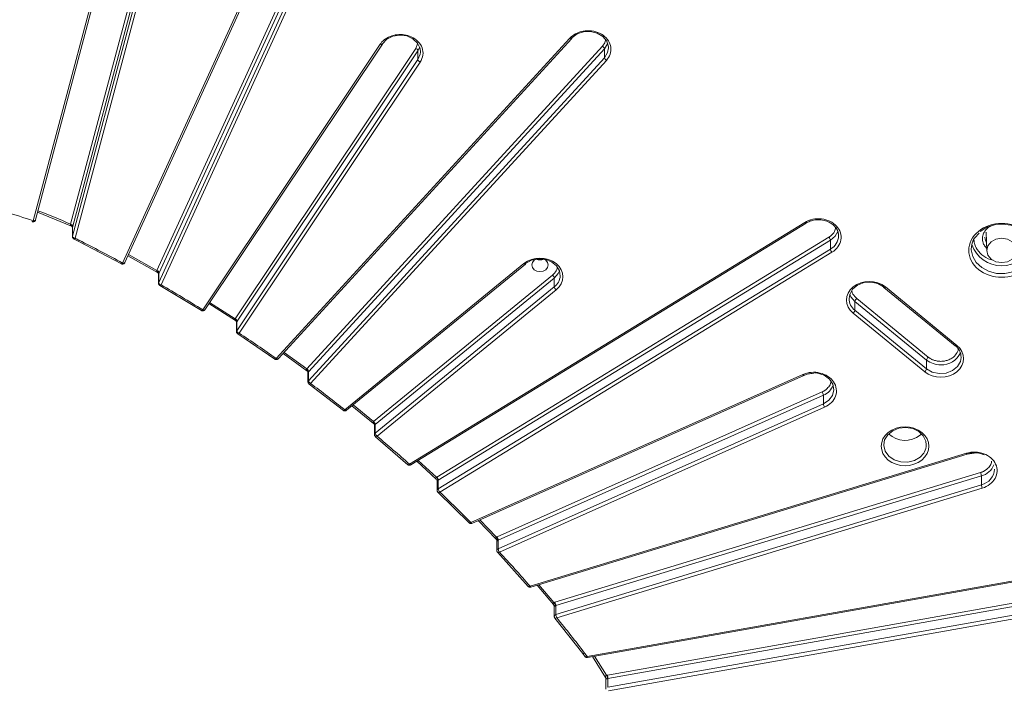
# Model space of a CAD drawing. Header units: millimetres. Extents: x 0 to 420, y 0 to 297.
# Tile 40 of 64: x 338 to 386, y 143 to 176. Entities that reach past the tile are written whole.
import ezdxf

# ---------------------------------------------------------------- set-up
doc = ezdxf.new("R2010")
doc.units = ezdxf.units.MM

msp = doc.modelspace()

# ---------------------------------------------------------------- linework, layer by layer
at = {"color": 7, "linetype": 'Continuous', "lineweight": 15}
for p, q in [((338.47636404, 166.05916067), (342.95318385, 182.86327206)), ((340.20192714, 165.84415536), (344.78669293, 183.05343655)), ((342.83240151, 182.82328366), (338.3555738, 166.01918302)), ((344.90883713, 182.52661143), (340.306504, 165.25140689)), ((340.42864821, 165.15755058), (345.03098133, 182.43275513)), ((350.60975157, 181.09519859), (342.76984505, 163.93184156)), ((342.88354145, 163.95206844), (350.72344269, 181.11542977)), ((344.46910852, 163.55610998), (352.4836426, 181.10178979)), ((352.60076606, 180.99395685), (344.58622671, 163.44828134)), ((352.60076606, 180.56098804), (344.56300116, 162.96447138)), ((344.68011935, 162.85664274), (352.71787898, 180.4531637)), ((355.50187589, 174.73519793), (346.73272883, 161.62196225)), ((346.83663398, 161.62463648), (355.60578104, 174.73787216)), ((364.87281145, 175.03370606), (350.36897452, 159.21333879)), ((350.46111017, 159.20103056), (364.96494973, 175.02139138)), ((351.87146226, 158.70441186), (366.4738912, 174.63232483)), ((348.32885105, 161.17848764), (357.25723417, 174.52983379)), ((357.36694506, 174.40875552), (348.43856194, 161.05740937)), ((366.57396363, 174.49899711), (351.97152678, 158.57108629)), ((357.36694506, 173.9757867), (357.36694506, 174.40875552)), ((366.57396363, 174.0660283), (366.57396363, 174.49899711)), ((357.36694506, 173.9757867), (348.41684314, 160.59195961)), ((348.52655138, 160.47088779), (357.47665067, 173.85471274)), ((366.57396363, 174.0660283), (351.95700456, 158.122276)), ((352.05706908, 157.98895043), (366.67402551, 173.93270057)), ((338.57805648, 166.44088324), (340.25362815, 165.74427739)), ((376.46670879, 165.93657502), (356.94074032, 154.00123355)), ((357.00593886, 153.96674199), (376.53190996, 165.90208562)), ((340.30365119, 165.68225387), (340.30365119, 165.22971062)), ((340.306504, 165.25140689), (340.306504, 165.69170052)), ((384.87545814, 165.18231124), (385.07879035, 165.40167131)), ((385.41508532, 165.42181445), (385.43087985, 165.38701266)), ((385.42889895, 165.45255287), (385.45646825, 164.54096316)), ((340.37750827, 165.1163904), (340.57850396, 165.016061)), ((340.57850396, 165.016061), (342.71445883, 163.8927677)), ((358.29040885, 153.36354001), (377.66526506, 165.20651694)), ((377.74017581, 165.05264369), (358.36531433, 153.20967106)), ((377.74017581, 165.05264369), (377.74017581, 164.61967488)), ((377.74017581, 164.61967488), (358.36531433, 152.77670225)), ((358.44022772, 152.62283115), (377.81508657, 164.46581023)), ((343.03710086, 164.28823767), (344.50262317, 163.4633084)), ((362.59663929, 163.90633172), (353.75203357, 156.68435018)), ((353.83109579, 156.65968562), (362.67570151, 163.88166716)), ((344.55512234, 163.38864073), (344.55512234, 162.92880277)), ((344.56300116, 162.96447138), (344.56300116, 163.40228756)), ((355.16853119, 156.10873633), (364.01085572, 163.32885517)), ((364.09924293, 163.18452337), (355.2569184, 155.96440453)), ((364.09924293, 162.75155456), (364.09924293, 163.18452337)), ((344.58330014, 162.84974591), (344.61725733, 162.82137905)), ((344.62206997, 162.81899058), (346.67177658, 161.58595765)), ((364.09924293, 162.75155456), (355.2546372, 155.52957303)), ((355.34302441, 155.38524123), (364.18763014, 162.60722276)), ((380.3720305, 162.72690603), (383.9075663, 159.83999676)), ((383.98662325, 159.86465702), (380.45108745, 162.75156629)), ((378.94848381, 162.02975794), (378.94848381, 161.59678913)), ((378.94848381, 162.02975794), (382.48401962, 159.14284867)), ((379.03687629, 162.17409404), (382.57241209, 159.28718477)), ((347.03905739, 161.92733644), (348.35020634, 161.08591395)), ((382.48401962, 158.70987986), (378.94848381, 161.59678913)), ((348.40155173, 161.01002781), (348.40155173, 160.54304567)), ((348.41684314, 160.59195961), (348.41684314, 161.02724242)), ((378.8600966, 161.45245733), (382.39563241, 158.56554806)), ((348.42972954, 160.46398881), (348.45833144, 160.44009776)), ((348.46303608, 160.43642964), (350.30278817, 159.18059272)), ((350.70436861, 159.46636823), (351.88206219, 158.61209403)), ((382.48401962, 158.70987986), (382.48401962, 159.14284867)), ((351.95700456, 158.55591579), (351.97152678, 158.57108629)), ((351.95700456, 158.122276), (351.95700456, 158.55591579)), ((351.93207206, 158.53472924), (351.93207206, 158.06111046)), ((376.37119876, 158.4265431), (359.98031572, 151.11842176)), ((360.03121594, 151.07641532), (376.42210688, 158.38453451)), ((351.96024986, 157.9820536), (351.98351492, 157.962619)), ((351.98840132, 157.95788632), (353.68084227, 156.65509709)), ((361.27020684, 150.41014169), (377.32969712, 157.5705103)), ((377.38960623, 157.40876685), (361.33010805, 150.24840039)), ((377.38960623, 157.40876685), (377.38960623, 156.97579804)), ((354.10649383, 156.88455737), (355.16935042, 156.01660121)), ((377.38960623, 156.97579804), (361.33010805, 149.81543158)), ((361.39001716, 149.65368813), (377.44951007, 156.81405889)), ((355.2180274, 155.93587171), (355.2180274, 155.45740126)), ((355.2569184, 155.96440453), (355.2546372, 155.96255044)), ((355.2546372, 155.52957303), (355.2546372, 155.96255044)), ((355.2462052, 155.3783444), (355.26406229, 155.36342432)), ((355.26942548, 155.35781204), (356.8646916, 153.97576594)), ((382.16582408, 155.43306841), (382.2377266, 155.49811205)), ((384.45217998, 154.5408118), (362.90210384, 147.97764873)), ((362.93851872, 147.93023733), (384.48860012, 154.4933961)), ((384.48910062, 154.49358087), (384.48860012, 154.4933961)), ((384.60796263, 154.51893835), (384.84532841, 154.54589375)), ((357.30399347, 154.1489282), (358.26984645, 153.26095778)), ((358.2766321, 153.35448467), (358.29040885, 153.36354001)), ((358.36531433, 152.77670225), (358.36531433, 153.20967106)), ((364.13151161, 147.18638425), (385.15110643, 153.58798788)), ((385.19478901, 153.42019606), (364.17519418, 147.01859243)), ((385.19478901, 152.98722725), (385.19478901, 153.42019606)), ((358.31522807, 153.17948967), (358.31522807, 152.69498903)), ((385.19478901, 152.98722725), (364.17519418, 146.58562362)), ((364.21887676, 146.4178318), (385.23847158, 152.81943543)), ((358.34340588, 152.61593217), (358.35557841, 152.60576105)), ((358.36183722, 152.59934016), (359.89948596, 151.09710743)), ((359.89165718, 151.1024658), (359.89944382, 151.09712894)), ((360.34151947, 151.21476966), (361.2233053, 150.29842439)), ((361.26501751, 150.21656178), (361.26501751, 149.72584602)), ((361.33010805, 149.81543158), (361.33010805, 150.24840039)), ((361.30691148, 149.63452035), (362.81651676, 147.96096732)), ((363.24951241, 148.02494919), (364.05630846, 147.06907011)), ((386.87654836, 148.26414185), (365.71997101, 144.50615333)), ((365.74183732, 144.45523828), (386.89840941, 148.21323111)), ((364.09387711, 146.98750123), (364.09387711, 146.48998969)), ((364.17519418, 146.58562362), (364.17519418, 147.01859243)), ((366.72204921, 143.59016165), (387.30167836, 147.24567204)), ((387.32824931, 147.07377628), (366.74862017, 143.41826589)), ((364.13108487, 146.40348836), (365.50620746, 144.65963701)), ((387.32824931, 146.64080746), (366.74862017, 142.98529708)), ((366.77519375, 142.81340347), (387.35482026, 146.4689117)), ((365.50620746, 144.65963701), (365.62882055, 144.49564915)), ((365.98537762, 144.49849763), (366.62265641, 143.47495276)), ((366.6501941, 143.40704739), (366.6501941, 142.88556135)), ((366.74862017, 142.98529708), (366.74862017, 143.41826589))]:
    msp.add_line(p, q, dxfattribs=at)
at = {"color": 8, "linetype": 'Continuous', "lineweight": 15}
for p, q in [((344.89674098, 182.91417015), (340.32407134, 165.75029906)), ((357.25723417, 174.52983379), (357.34717555, 174.75806295)), ((357.45348307, 174.583599), (357.36694506, 174.40875552)), ((385.68618438, 165.77136844), (385.52457756, 165.68168823)), ((344.46910852, 163.55610998), (343.06390889, 164.34693003)), ((348.32885105, 161.17848764), (347.07590427, 161.98244332)), ((351.87146226, 158.70441186), (350.75091453, 159.51713897)), ((354.16244377, 156.93024777), (355.16853119, 156.10873633)), ((358.2766321, 153.35448467), (357.36911298, 154.18873597)), ((361.23813046, 150.39312151), (360.41560573, 151.24780219)), ((364.07975001, 147.16472454), (363.33235204, 148.0501805)), ((366.67603276, 143.57807997), (366.09113723, 144.51728726))]:
    msp.add_line(p, q, dxfattribs=at)
at = {"color": 7, "linetype": 'Continuous', "lineweight": 15, "flags": 128}
for points in [[(355.61158677, 174.75843973), (355.82842703, 174.97995375), (356.12498016, 175.12754731), (356.46546875, 175.18342375), (356.80882332, 175.14083996), (357.11363723, 175.00493446), (357.34314789, 174.79209723), (357.46966219, 174.52799943), (357.48901813, 174.34907781)], [(364.97287861, 175.04469411), (365.22612321, 175.23875386), (365.54538032, 175.35039059), (365.89213825, 175.36613098), (366.22458206, 175.28407791), (366.50260901, 175.11413421), (366.69268076, 174.87679377), (366.77187996, 174.60068096), (366.77342359, 174.55543003)], [(338.31474404, 165.97319545), (338.31508122, 165.97308802), (338.32113719, 165.97384477), (338.32851289, 165.97912027), (338.33693172, 165.98870153), (338.34607232, 166.00222714), (338.3555738, 166.01918302)], [(376.53190996, 165.90208562), (376.52899656, 165.90070547), (376.52746347, 165.90025412)], [(385.13567279, 165.49411601), (385.46116236, 165.69566524), (385.84118469, 165.81803073), (386.24753826, 165.85213992), (386.65010388, 165.79546764), (387.01900471, 165.65220818), (387.32689798, 165.43299564), (387.55094009, 165.15408234), (387.67451991, 164.83615576), (387.69461342, 164.56949406)], [(378.0059433, 165.68300926), (378.03334402, 165.64174183), (378.11713723, 165.45030619)], [(378.12341184, 165.42538571), (378.13382738, 165.3702922), (378.14090278, 165.27335051)], [(340.37752671, 165.11638825), (340.37509273, 165.11688665), (340.37356491, 165.11750137)], [(384.69632877, 164.62804193), (384.73898138, 164.91803675), (384.85528034, 165.17676157)], [(385.67300823, 164.98319966), (385.51257625, 164.78714816), (385.45624172, 164.5558862), (385.51257625, 164.32462424), (385.67300823, 164.12857275), (385.91310828, 163.99757349), (386.19632984, 163.95157404), (386.47955139, 163.99757349), (386.71965145, 164.12857275), (386.88008343, 164.32462424), (386.93641796, 164.5558862), (386.88008343, 164.78714816), (386.71965145, 164.98319966), (386.47955139, 165.11419891), (386.19632984, 165.16019836), (385.91310828, 165.11419891), (385.67300823, 164.98319966)], [(342.71002551, 163.89424426), (342.71214338, 163.89332424), (342.71443512, 163.89277415)], [(362.68503177, 163.90631569), (362.96951773, 164.0689721), (363.30498293, 164.14236773), (363.65095324, 164.11765588), (363.96571381, 163.99780481), (364.21128769, 163.79728372), (364.35806145, 163.54027317), (364.39099131, 163.28990034)], [(363.54503558, 164.13587591), (363.54520943, 164.13581998), (363.67497694, 164.06501835), (363.76168618, 163.95905788), (363.79213728, 163.83406397), (363.76168882, 163.70907222), (363.67497694, 163.6031139), (363.54521207, 163.53231012), (363.39213735, 163.5074477), (363.23905999, 163.53231227), (363.10929248, 163.6031139), (363.02258324, 163.70907437), (362.99213741, 163.83406397), (363.02258588, 163.95905573), (363.10929248, 164.06501835)], [(363.10929248, 164.06501835), (363.23906263, 164.13581783), (363.23923912, 164.13587591)], [(378.65559483, 162.17432671), (378.68966529, 162.38550774), (378.83643642, 162.64252044), (379.08201557, 162.84304583), (379.3967735, 162.96289045), (379.74274644, 162.98760876), (380.07821428, 162.91421097), (380.36270024, 162.75155456)], [(344.62205417, 162.81899488), (344.61986253, 162.81956652), (344.6172784, 162.820751)], [(346.66666364, 161.58800624), (346.66971666, 161.58654224), (346.67175024, 161.58596624)], [(348.46301764, 160.43643609), (348.46113684, 160.43700783), (348.45760177, 160.43878362)], [(350.29704039, 159.18327143), (350.30108649, 159.1811473), (350.30275919, 159.18060346)], [(350.46111017, 159.20103056), (350.45218031, 159.19454964), (350.43973118, 159.19122611), (350.42456885, 159.19152009), (350.40726757, 159.19542293), (350.38849905, 159.20279048), (350.36897452, 159.21333879)], [(351.98839079, 157.95789061), (351.98692882, 157.95839578), (351.9823111, 157.96093063)], [(353.67443595, 156.65851131), (353.67962001, 156.65554424), (353.68081329, 156.65510784)], [(380.37335813, 154.95727507), (380.41701172, 155.20154145), (380.56881677, 155.45510193), (380.81322635, 155.65467233), (381.12375642, 155.77862734), (381.46675274, 155.81353667), (381.80504442, 155.75561687), (382.10197161, 155.61114643), (382.32536571, 155.39577543), (382.45101337, 155.13284557), (382.4733591, 154.95649429)], [(355.26940441, 155.35782064), (355.26847718, 155.35817752), (355.26265564, 155.36166498)], [(356.85759776, 153.98005975), (356.86405149, 153.97602608), (356.86465999, 153.97577884)], [(358.36181088, 152.59934876), (358.36152375, 152.59947131), (358.35436142, 152.60415227)], [(361.30686933, 149.63454185), (361.29817391, 149.64106794), (361.29739946, 149.641984)], [(362.80781607, 147.96774723), (362.80800837, 147.96752574), (362.81646408, 147.96099312)], [(364.13103746, 146.40351417), (364.12282409, 146.41002535), (364.12198905, 146.41101238)], [(365.6207863, 144.50234967), (365.62100494, 144.50210237), (365.62880738, 144.4956599)]]:
    msp.add_lwpolyline(points, dxfattribs=at)
at = {"color": 8, "linetype": 'Continuous', "lineweight": 15, "flags": 128}
for points in [[(355.60578104, 174.73787216), (355.60323115, 174.73455187), (355.59309747, 174.72659337), (355.57945243, 174.72174268), (355.56283077, 174.72018258), (355.54385678, 174.72197107), (355.52328122, 174.72703714), (355.50187589, 174.73519793)], [(364.96494973, 175.02139138), (364.9560146, 175.01491477), (364.94357074, 175.01158693), (364.92840315, 175.01188521), (364.91110713, 175.01579236), (364.89233598, 175.02315775), (364.87281145, 175.03370606)], [(366.73763564, 174.77184914), (366.7306498, 174.75207794), (366.57396363, 174.49899711)], [(357.48901813, 174.34907781), (357.47792298, 174.24450037), (357.36694506, 173.9757867)], [(366.77342359, 174.55543003), (366.7306498, 174.31910912), (366.57396363, 174.0660283)], [(338.47636404, 166.05916067), (338.47537622, 166.05598002), (338.46842199, 166.04368329), (338.45713454, 166.03320822), (338.4419406, 166.0249763), (338.4234355, 166.01928859), (338.40231993, 166.01636873), (338.37940521, 166.01633283), (338.3555738, 166.01918302)], [(378.10511484, 165.48983844), (377.97783662, 165.25942825), (377.74017581, 165.05264369)], [(340.30365119, 165.22946972), (340.30414905, 165.23880683), (340.306504, 165.25140689)], [(385.44477777, 164.92748006), (385.37924469, 165.11226508), (385.37133162, 165.20562334)], [(387.69461342, 164.56949406), (387.68847052, 164.50278992), (387.5917435, 164.17871603), (387.39154071, 163.8879684), (387.10268728, 163.65210778), (386.74660963, 163.48862973), (386.34972856, 163.40965247), (385.94146258, 163.42104371), (385.55210472, 163.52195168), (385.21052559, 163.70489121), (384.94205543, 163.95629433), (384.76661391, 164.25752121), (384.69720332, 164.58622817), (384.69632877, 164.62804193)], [(342.88354145, 163.95206844), (342.87804655, 163.94343635), (342.86722271, 163.93425182), (342.85265834, 163.92775569), (342.83490925, 163.92419093), (342.81466296, 163.9236844), (342.79269128, 163.92626832), (342.76984505, 163.93184156)], [(362.67570151, 163.88166716), (362.67013286, 163.87839044), (362.65914306, 163.87643058), (362.64574564, 163.87839798), (362.6304674, 163.88420223), (362.61388262, 163.8936368), (362.59663929, 163.90633172)], [(364.35635187, 163.54542306), (364.29844474, 163.41681777), (364.09924293, 163.18452337)], [(380.3720305, 162.72690603), (380.37759388, 162.72362501), (380.38858894, 162.72166946), (380.40198111, 162.72363255), (380.41726461, 162.7294411), (380.43384412, 162.73887137), (380.45108745, 162.75156629)], [(378.6913775, 162.39065548), (378.74928727, 162.26205664), (378.94848381, 162.02975794)], [(346.83663398, 161.62463648), (346.83408673, 161.62131834), (346.82395041, 161.61335769), (346.81030537, 161.608507), (346.79367844, 161.6069512), (346.77471236, 161.60873754), (346.75412889, 161.61380576), (346.73272883, 161.62196225)], [(383.9075663, 159.83999676), (383.91312969, 159.83671573), (383.92412475, 159.83476018), (383.93751691, 159.83672327), (383.95280041, 159.84253182), (383.96937992, 159.8519621), (383.98662325, 159.86465702)], [(384.19099859, 159.27424524), (384.15705457, 159.07592668), (384.01027817, 158.81891828), (383.76469902, 158.61839289), (383.44994636, 158.49854397), (383.10396815, 158.47382997), (382.76851084, 158.54722775), (382.48401962, 158.70987986)], [(376.42210688, 158.38453451), (376.42101107, 158.38412617), (376.41356161, 158.38433443), (376.40448423, 158.38893454), (376.39412928, 158.39775222), (376.38288924, 158.41044974), (376.37119876, 158.4265431)], [(376.95325201, 158.50824889), (377.10739093, 158.49299246), (377.43082585, 158.38968837), (377.69147776, 158.20228784), (377.85792357, 157.95339054), (377.91007503, 157.67302753), (377.84164435, 157.3950047), (377.66088442, 157.15286127), (377.38960623, 156.97579804)], [(353.83109579, 156.65968562), (353.82552713, 156.6564089), (353.81453734, 156.65444905), (353.80113991, 156.65641644), (353.78586168, 156.66222069), (353.7692769, 156.67165527), (353.75203357, 156.68435018)], [(382.16582408, 154.35065068), (381.88451757, 154.18664995), (381.55323544, 154.10612189), (381.20788417, 154.11777984), (380.88587961, 154.22037628), (380.62211936, 154.40278668), (380.44519216, 154.645242), (380.37425902, 154.92147096), (380.37335813, 154.95727507)], [(384.48860012, 154.4933961), (384.48850266, 154.49336818), (384.48306835, 154.49432712), (384.47644603, 154.49984782), (384.46889647, 154.50970869), (384.46070154, 154.52354189), (384.45217998, 154.5408118)], [(357.00593886, 153.96674199), (357.00302809, 153.965364), (356.99371364, 153.96459144), (356.9823577, 153.9680021), (356.96940808, 153.97545825), (356.95535737, 153.98667809), (356.94074032, 154.00123355)], [(360.03121594, 151.07641532), (360.03012539, 151.07600268), (360.02267593, 151.07621094), (360.01360119, 151.08081321), (360.0032436, 151.08962874), (359.99200356, 151.10232625), (359.98031572, 151.11842176)], [(362.93851872, 147.93023733), (362.93842389, 147.93020296), (362.93299221, 147.93116404), (362.92636989, 147.93668475), (362.91882033, 147.94654562), (362.91062541, 147.96037882), (362.90210384, 147.97764873)]]:
    msp.add_lwpolyline(points, dxfattribs=at)
at = {"color": 7, "linetype": 'Continuous', "lineweight": 15}
for centre, radius, start, end in [((364.94100854, 175.04253778), 0.03194293, 318.546987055, 3.870726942), ((366.38168695, 174.45889887), 0.19641331, 11.779883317, 62.002052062), ((357.20075577, 174.36841334), 0.1710157, 13.644531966, 70.715883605), ((357.53311747, 174.01611687), 0.17099648, 193.641956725, 250.717746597), ((366.76625003, 174.10612655), 0.19642284, 191.779308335, 241.99683417), ((340.19697344, 165.71130151), 0.13294617, 17.057625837, 87.864610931), ((340.18229321, 165.68728439), 0.12428927, 2.036208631, 79.877618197), ((340.43360577, 165.29040947), 0.13295135, 197.059209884, 267.863026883), ((377.46557559, 165.01413011), 0.2772879, 7.983843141, 43.932958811), ((378.01483937, 164.65823005), 0.27735639, 187.990534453, 223.928789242), ((386.19632984, 165.35292511), 1.56146488, 199.001241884, 340.998758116), ((362.65592725, 163.90324252), 0.02926632, 312.505900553, 6.027578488), ((363.39213735, 164.56097451), 0.47656783, 246.871933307, 293.128066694), ((344.42801814, 163.39909437), 0.13502078, 1.355148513, 74.356079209), ((344.44119944, 163.40827815), 0.15044323, 15.420568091, 79.308991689), ((344.70802844, 163.00447456), 0.15044323, 195.420568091, 259.308991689), ((363.87281644, 163.14509186), 0.22983429, 9.878823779, 53.086867), ((364.32566942, 162.79098608), 0.22983429, 189.878823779, 233.086867), ((380.39177253, 162.74846919), 0.02923555, 173.942006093, 227.524514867), ((379.17491163, 161.99032605), 0.22983566, 126.911647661, 170.12114075), ((378.72206507, 161.63621591), 0.22982584, 306.912299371, 350.12200985), ((348.26564499, 161.02053565), 0.15134682, 2.539835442, 68.499719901), ((348.27238807, 161.01708116), 0.17099742, 13.641202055, 70.719213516), ((348.58300276, 160.63228228), 0.17098228, 193.640526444, 250.721558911), ((383.45477257, 159.27695808), 0.73623102, 359.78887844, 52.9621247), ((382.71044744, 159.10341677), 0.22983566, 126.911647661, 170.12114075), ((383.24157276, 159.8969993), 0.99479137, 266.859975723, 336.71482749), ((351.77989035, 158.54009526), 0.17781938, 5.104334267, 61.386421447), ((351.77926968, 158.53100541), 0.1963906, 11.776090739, 62.002387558), ((382.25760087, 158.74930663), 0.22982584, 306.912299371, 350.12200985), ((352.14928265, 158.16237263), 0.19641437, 191.779340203, 241.999138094), ((377.04002815, 157.37125133), 0.35158534, 6.125343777, 34.523503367), ((377.73918455, 157.01330952), 0.35158515, 186.124684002, 214.521873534), ((355.03199392, 155.9276545), 0.2253614, 8.907769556, 53.069577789), ((355.03049191, 155.92497301), 0.22983429, 9.878823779, 53.086867), ((355.48106369, 155.56900454), 0.22983429, 189.878823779, 233.086867), ((381.42479834, 156.36045714), 1.18708424, 226.588593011, 308.626443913), ((384.84514826, 153.37315622), 1.19607659, 66.371954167, 101.330006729), ((358.11002139, 153.16615877), 0.25144735, 8.91867126, 48.501019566), ((358.09072073, 153.17116216), 0.2772807, 7.983075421, 43.931815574), ((358.43165451, 153.10132964), 0.1270389, 121.480181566, 125.198115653), ((384.71016601, 153.38361233), 0.48600187, 4.317015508, 24.867685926), ((358.63997117, 152.8152495), 0.27734864, 187.989107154, 223.929911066), ((385.67968255, 153.0238814), 0.48627695, 184.322891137, 204.861810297), ((361.04361734, 150.20127962), 0.27320078, 8.123965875, 44.603867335), ((360.98046341, 150.21087172), 0.35165292, 6.126316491, 34.518103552), ((361.383418, 150.12865992), 0.13107148, 113.999222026, 121.940356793), ((361.6798367, 149.85300287), 0.351741, 186.131759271, 214.517087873), ((363.85135164, 146.96961028), 0.30039206, 7.297164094, 40.506328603), ((363.69020402, 146.98191312), 0.48637519, 4.324987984, 24.85971345), ((364.21513774, 146.88675722), 0.13775344, 106.855811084, 118.545792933), ((364.66002198, 146.62226066), 0.4862101, 184.321463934, 204.8632375), ((366.29987042, 143.3752982), 0.42733892, 4.95761123, 28.328239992), ((365.94698375, 143.38235366), 0.80244042, 2.565058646, 15.00895398), ((366.77411279, 143.27424881), 0.14625592, 100.038012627, 109.367457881)]:
    msp.add_arc(centre, radius, start, end, dxfattribs=at)
at = {"color": 8, "linetype": 'Continuous', "lineweight": 15}
for centre, radius, start, end in [((376.53585321, 165.98326103), 0.08342982, 214.027050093, 264.228556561), ((340.36002474, 165.19045109), 0.07610271, 283.295791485, 334.385296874), ((340.55871337, 165.09585788), 0.08220662, 283.913316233, 331.47749316), ((377.36891502, 165.2969392), 0.77234807, 298.730544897, 358.249827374), ((342.69852245, 163.97417145), 0.08293813, 281.061466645, 329.310918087), ((344.64051969, 162.92864411), 0.08539739, 155.194716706, 180.055180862), ((363.65114789, 163.34262013), 0.7417194, 307.166272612, 355.924104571), ((344.6128835, 162.89674061), 0.07828473, 276.727362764, 329.189148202), ((379.39301841, 162.18526356), 0.73750468, 180.849700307, 232.932537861), ((346.66301635, 161.6704098), 0.08489402, 275.905036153, 325.202154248), ((348.48857124, 160.54269473), 0.08701694, 145.517626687, 179.926129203), ((348.46027949, 160.51729402), 0.08090427, 271.939506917, 324.99875297), ((350.30073863, 159.26802671), 0.08744659, 271.324010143, 321.289435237), ((383.18183917, 160.04131881), 1.13762943, 232.164396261, 270.264038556), ((352.02223917, 158.06002436), 0.09017107, 136.340384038, 179.462939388), ((351.99181551, 158.04177734), 0.0839566, 267.662169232, 321.00763109), ((377.07515191, 158.19885821), 0.85036808, 291.702427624, 340.066630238), ((353.68535485, 156.7453971), 0.09040341, 267.120444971, 317.524706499), ((355.31106607, 155.45558187), 0.09305326, 127.330715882, 178.985640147), ((355.2790018, 155.44459258), 0.08730108, 263.688466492, 317.168334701), ((381.6964082, 154.96990943), 0.77706671, 307.163170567, 359.010806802), ((356.87580999, 154.06887688), 0.09376336, 263.170431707, 313.827657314), ((384.97161477, 154.28903502), 0.89704397, 284.405834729, 339.082649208), ((385.01468294, 153.79948418), 0.83198529, 282.502221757, 356.747726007), ((358.41259278, 152.6915189), 0.0974241, 119.031141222, 177.999262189), ((358.37768914, 152.68899845), 0.09104497, 259.95624096, 313.385034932), ((359.92002543, 151.18318374), 0.08848182, 256.549310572, 312.952057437), ((361.36685947, 149.72029623), 0.10198727, 111.121876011, 176.968959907), ((361.33031798, 149.72282881), 0.09134783, 255.125883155, 310.808809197), ((362.84343928, 148.0507911), 0.09376213, 253.279799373, 308.731703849), ((364.19820629, 146.48368282), 0.1045059, 102.720731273, 176.692524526), ((364.16130395, 146.49443566), 0.09582682, 251.588119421, 306.927253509), ((365.54009444, 144.75182667), 0.09820487, 249.773350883, 304.947739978), ((365.66431899, 144.58839345), 0.09930048, 249.046037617, 304.086275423), ((365.81495497, 144.51679282), 0.09557798, 186.391263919, 220.092553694)]:
    msp.add_arc(centre, radius, start, end, dxfattribs=at)
at = {"color": 7, "linetype": 'Continuous', "lineweight": 15}
for points, knots in [([(357.02841955, 175.10119774), (356.81508975, 175.19631404), (356.56974753, 175.2324579), (356.08857295, 175.17596759), (355.8656396, 175.08484779), (355.69376931, 174.94450868)], [0, 0, 0, 0, 0.5, 0.5, 1, 1, 1, 1]), ([(357.4766533, 173.85471229), (357.61964208, 174.06853526), (357.65275179, 174.32000159), (357.48463627, 174.78751109), (357.29028394, 174.98444157), (357.02841955, 175.10119774)], [0, 0, 0, 0, 0.5, 0.5, 1, 1, 1, 1]), ([(366.67403003, 173.93270134), (366.84450429, 174.11864969), (366.92238328, 174.3504502), (366.86156717, 174.81234501), (366.7251247, 175.02533083), (366.29515423, 175.32955069), (366.01755224, 175.4095165), (365.44898228, 175.39293539), (365.17907401, 175.29700264), (364.97792601, 175.13275708)], [0, 0, 0, 0, 0.25, 0.25, 0.5, 0.5, 0.75, 0.75, 1, 1, 1, 1]), ([(338.31465185, 165.97348151), (338.31551002, 165.9731024), (338.32853517, 165.9673484), (338.35810023, 165.96452155), (338.40123956, 165.97185009), (338.44051475, 165.99630095), (338.4672525, 166.0277022), (338.47227863, 166.05150116), (338.47402752, 166.05978225)], [0, 0, 0, 0, 0.0137591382, 0.2088334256, 0.4219297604, 0.6461630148, 0.8768788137, 1, 1, 1, 1]), ([(377.81508739, 164.46580849), (378.05393696, 164.61180644), (378.21198807, 164.82931733), (378.29691021, 165.31160428), (378.22030946, 165.5566635), (377.86270836, 165.94672434), (377.59632744, 166.07577952), (377.00568098, 166.14512191), (376.70556221, 166.08257428), (376.46671264, 165.93657633)], [0, 0, 0, 0, 0.25, 0.25, 0.5, 0.5, 0.75, 0.75, 1, 1, 1, 1]), ([(376.52689449, 165.90012089), (376.58754416, 165.93268153), (376.705023, 165.99575171), (376.95542737, 166.06380208), (377.25352709, 166.0776095), (377.55604108, 166.00712794), (377.77516865, 165.89518722), (377.9273751, 165.77544822), (377.98825098, 165.69061879), (378.01526829, 165.65297065)], [0, 0, 0, 0, 0.1259457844, 0.2439578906, 0.4552101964, 0.6347305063, 0.7823165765, 0.9033899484, 1, 1, 1, 1]), ([(387.34537844, 163.61763956), (387.97955556, 164.13547107), (387.97955556, 164.97629808), (386.71120131, 166.01196109), (385.68145852, 166.01196109), (385.0472814, 165.49412958)], [0, 0, 0, 0, 0.5, 0.5, 1, 1, 1, 1]), ([(340.25671014, 165.75313852), (340.24327945, 165.76065592), (340.22363417, 165.77165174), (340.20784049, 165.79251945), (340.20528679, 165.80432475), (340.20413721, 165.80963905)], [0, 0, 0, 0, 0.5430213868, 0.7942857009, 1, 1, 1, 1]), ([(340.26135946, 165.74938475), (340.2692806, 165.74473271), (340.28226279, 165.73710834), (340.30071819, 165.70869948), (340.30279417, 165.69078554), (340.3038909, 165.68132164)], [0, 0, 0, 0, 0.4247153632, 0.6960784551, 1, 1, 1, 1]), ([(378.01526829, 165.65297065), (378.02416237, 165.64208261), (378.07451371, 165.58044299), (378.12451593, 165.44984439), (378.13531883, 165.33368453), (378.14089751, 165.27369896)], [0, 0, 0, 0, 0.0939964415, 0.5321348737, 1, 1, 1, 1]), ([(385.0472814, 165.49412958), (384.41310427, 164.97629808), (384.41310427, 164.13547107), (385.68145852, 163.09980806), (386.71120131, 163.09980806), (387.34537844, 163.61763956)], [0, 0, 0, 0, 0.5, 0.5, 1, 1, 1, 1]), ([(340.30486291, 165.22959448), (340.30529422, 165.21815234), (340.30616407, 165.19507608), (340.31839081, 165.16861288), (340.32856785, 165.15501203), (340.33182899, 165.15065376)], [0, 0, 0, 0, 0.400603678, 0.8079289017, 1, 1, 1, 1]), ([(340.33182899, 165.15065376), (340.34287219, 165.13886232), (340.3553787, 165.12550843), (340.37190285, 165.1186732), (340.37383623, 165.11787346)], [0, 0, 0, 0, 0.8829966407, 1, 1, 1, 1]), ([(384.69632877, 164.62804193), (384.70631327, 164.71993382), (384.72547573, 164.8962945), (384.78733606, 165.09076987), (384.86493257, 165.17137726), (384.87545814, 165.18231124)], [0, 0, 0, 0, 0.4846196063, 0.930091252, 1, 1, 1, 1]), ([(342.71020726, 163.89425501), (342.71720147, 163.89090205), (342.73622436, 163.88178263), (342.77218742, 163.87679696), (342.815695, 163.88456648), (342.85420678, 163.90915856), (342.87822088, 163.93438891), (342.88252412, 163.95117373), (342.88291451, 163.95269648)], [0, 0, 0, 0, 0.1135013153, 0.3087019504, 0.5218737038, 0.7461751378, 0.9769725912, 1, 1, 1, 1]), ([(364.18763135, 162.60722186), (364.62667705, 162.96572059), (364.62667705, 163.5478316), (363.74858565, 164.26482907), (363.0356868, 164.26482907), (362.59664109, 163.90633033)], [0, 0, 0, 0, 0.5, 0.5, 1, 1, 1, 1]), ([(344.50401665, 163.46631731), (344.49219186, 163.47494354), (344.47479164, 163.48763707), (344.46365625, 163.51073849), (344.46418721, 163.52342897), (344.46442495, 163.52911131)], [0, 0, 0, 0, 0.5394301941, 0.7937734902, 1, 1, 1, 1]), ([(344.51586518, 163.45684801), (344.52497015, 163.45045204), (344.54456707, 163.43668578), (344.55144344, 163.40514879), (344.55512497, 163.38826426)], [0, 0, 0, 0, 0.46461186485, 1, 1, 1, 1]), ([(344.55633406, 162.92868663), (344.55676252, 162.91724549), (344.55762674, 162.89416787), (344.56986634, 162.86771012), (344.58004029, 162.85410511), (344.58330014, 162.84974591)], [0, 0, 0, 0, 0.4005444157, 0.8079275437, 1, 1, 1, 1]), ([(346.66709038, 161.58901282), (346.66874754, 161.58754808), (346.67647354, 161.58071922), (346.69941632, 161.57299435), (346.73498249, 161.56647415), (346.77804722, 161.57512065), (346.81471173, 161.59533624), (346.82914601, 161.61699432), (346.83502186, 161.62581081)], [0, 0, 0, 0, 0.0344995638, 0.1608433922, 0.3690551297, 0.5964644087, 0.8357303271, 1, 1, 1, 1]), ([(348.35145757, 161.08842387), (348.33928672, 161.09936425), (348.32207703, 161.11483405), (348.31504724, 161.14198879), (348.31924435, 161.15538299), (348.32111447, 161.16135112)], [0, 0, 0, 0, 0.57249613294, 0.80951459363, 1, 1, 1, 1]), ([(348.36480758, 161.07732831), (348.3733604, 161.07053833), (348.39195546, 161.05577591), (348.39820371, 161.02497014), (348.40157808, 161.00833352)], [0, 0, 0, 0, 0.4599511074, 1, 1, 1, 1]), ([(348.41684314, 161.02724242), (348.41344179, 161.0235578), (348.40580705, 161.01528722), (348.40112348, 161.00932204), (348.402959, 161.00995502), (348.40370649, 161.01021279)], [0, 0, 0, 0, 0.32261293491, 0.72414371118, 1, 1, 1, 1]), ([(348.40276346, 160.54292953), (348.40319578, 160.53148802), (348.4040677, 160.50841239), (348.41629565, 160.48195123), (348.42646941, 160.46834791), (348.42972954, 160.46398881)], [0, 0, 0, 0, 0.4005894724, 0.8079225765, 1, 1, 1, 1]), ([(382.39563097, 158.56555104), (382.83467667, 158.20705231), (383.54757552, 158.20705231), (384.42566693, 158.92404978), (384.42566693, 159.50616078), (383.98662123, 159.86465952)], [0, 0, 0, 0, 0.5, 0.5, 1, 1, 1, 1]), ([(350.29806245, 159.18479849), (350.3013956, 159.18173873), (350.31071289, 159.17318566), (350.3355252, 159.16418862), (350.37134368, 159.15785041), (350.41398666, 159.16675951), (350.44604166, 159.18279368), (350.45737121, 159.19877334), (350.45981942, 159.2022264)], [0, 0, 0, 0, 0.075060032, 0.2098181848, 0.4318965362, 0.6744509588, 0.9296516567, 1, 1, 1, 1]), ([(382.57240766, 159.28718414), (382.58836794, 159.2746921), (382.6201568, 159.24981109), (382.67189978, 159.21639792), (382.72624234, 159.18617022), (382.78350014, 159.15938402), (382.87692672, 159.12295114), (383.01234514, 159.0875804), (383.19103708, 159.07309095), (383.36981612, 159.08757448), (383.51924414, 159.12653758), (383.63765274, 159.17576209), (383.72932579, 159.22590885), (383.78292849, 159.26670086), (383.80984453, 159.28718414)], [0, 0, 0, 0, 0.0482826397, 0.0961669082, 0.1439278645, 0.1918426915, 0.2401859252, 0.3700196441, 0.5000484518, 0.6298822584, 0.759911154, 0.8401126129, 0.9197142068, 1, 1, 1, 1]), ([(351.88303157, 158.61390925), (351.87077586, 158.6272073), (351.85397055, 158.64544189), (351.85396895, 158.67388255), (351.85870387, 158.68732087), (351.86300138, 158.69333384), (351.86504804, 158.69619747)], [0, 0, 0, 0, 0.5984480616, 0.8206062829, 0.9145649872, 1, 1, 1, 1]), ([(351.89745106, 158.6014369), (351.90289809, 158.59679078), (351.91271672, 158.58841584), (351.92844694, 158.5627836), (351.93075252, 158.54304044), (351.93206943, 158.53176353)], [0, 0, 0, 0, 0.3482425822, 0.6277291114, 1, 1, 1, 1]), ([(351.95700456, 158.55591579), (351.95453876, 158.55369255), (351.94935972, 158.54902295), (351.94094332, 158.5413865), (351.93244638, 158.53336201), (351.93429162, 158.53424213), (351.93534898, 158.53474645)], [0, 0, 0, 0, 0.12200818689, 0.25626036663, 0.57382414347, 1, 1, 1, 1]), ([(377.8977451, 158.06054171), (377.75475632, 158.27436468), (377.51357979, 158.43306129), (376.94103094, 158.57033447), (376.63306552, 158.54329904), (376.37120113, 158.42654287)], [0, 0, 0, 0, 0.5, 0.5, 1, 1, 1, 1]), ([(351.93328378, 158.06099432), (351.93371455, 158.04955189), (351.93458329, 158.02647536), (351.94681665, 158.00001596), (351.95698986, 157.98641275), (351.96024986, 157.9820536)], [0, 0, 0, 0, 0.4006069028, 0.8079247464, 1, 1, 1, 1]), ([(376.42374271, 158.38252769), (376.43519821, 158.38846628), (376.49848094, 158.42127241), (376.66080642, 158.46829638), (376.81657301, 158.47938995), (376.91035442, 158.48606898)], [0, 0, 0, 0, 0.0808458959, 0.4466107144, 1, 1, 1, 1]), ([(377.44951135, 156.81405626), (377.71137574, 156.93081243), (377.90572808, 157.12774291), (378.07384359, 157.59525242), (378.04073388, 157.84671875), (377.8977451, 158.06054171)], [0, 0, 0, 0, 0.5, 0.5, 1, 1, 1, 1]), ([(377.3296991, 157.57050915), (377.34782451, 157.57898052), (377.3839825, 157.59587987), (377.43513861, 157.62516997), (377.48396889, 157.65699703), (377.5140137, 157.68056445), (377.52907467, 157.69237842)], [0, 0, 0, 0, 0.250641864, 0.5, 0.749358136, 1, 1, 1, 1]), ([(353.67578465, 156.66026634), (353.68078905, 156.655558), (353.69171952, 156.6452742), (353.71854569, 156.63501757), (353.75414792, 156.62921209), (353.79636836, 156.63617047), (353.81941712, 156.65249986), (353.83049783, 156.66035022)], [0, 0, 0, 0, 0.1213525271, 0.2650545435, 0.5018721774, 0.7605248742, 1, 1, 1, 1]), ([(355.17087298, 156.01827025), (355.17030034, 156.01864542), (355.15556049, 156.0283025), (355.14675228, 156.05147046), (355.14657265, 156.07958515), (355.15602967, 156.09707806), (355.16372148, 156.10433099), (355.16740113, 156.10780068)], [0, 0, 0, 0, 0.0197657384, 0.508772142, 0.7832113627, 0.8962916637, 1, 1, 1, 1]), ([(355.186628, 156.00264661), (355.19183869, 155.9976184), (355.20125934, 155.98852768), (355.21478161, 155.96371665), (355.21684341, 155.94483191), (355.21802476, 155.93401146)], [0, 0, 0, 0, 0.3457789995, 0.6251491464, 1, 1, 1, 1]), ([(355.2546372, 155.96255044), (355.2507321, 155.95945406), (355.24256308, 155.95297681), (355.22917813, 155.94246678), (355.21872645, 155.93424509), (355.21972964, 155.9352768), (355.22024538, 155.93580719)], [0, 0, 0, 0, 0.1325286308, 0.2772343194, 0.6284323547, 1, 1, 1, 1]), ([(382.25420961, 154.20632038), (382.71276846, 154.58075239), (382.71276846, 155.188735), (381.79565077, 155.93759902), (381.05106752, 155.93759902), (380.59250868, 155.56316701)], [0, 0, 0, 0, 0.5, 0.5, 1, 1, 1, 1]), ([(355.21922858, 155.45734964), (355.21966169, 155.44588564), (355.22053432, 155.42278757), (355.23276666, 155.39630347), (355.24294397, 155.38270266), (355.2462052, 155.3783444)], [0, 0, 0, 0, 0.4010630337, 0.808076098, 1, 1, 1, 1]), ([(380.59250868, 155.56316701), (380.13394983, 155.188735), (380.13394983, 154.58075239), (381.05106752, 153.83188836), (381.79565077, 153.83188836), (382.25420961, 154.20632038)], [0, 0, 0, 0, 0.5, 0.5, 1, 1, 1, 1]), ([(385.23847444, 152.81943419), (385.51802286, 152.90457177), (385.74471996, 153.0769129), (385.9926065, 153.52012782), (386.00366185, 153.77288213), (385.79512951, 154.22940752), (385.58406703, 154.41451496), (385.04127123, 154.61692443), (384.73172845, 154.62595157), (384.45218003, 154.54081399)], [0, 0, 0, 0, 0.25, 0.25, 0.5, 0.5, 0.75, 0.75, 1, 1, 1, 1]), ([(384.49015956, 154.49022994), (384.51500653, 154.49984778), (384.55257977, 154.51439174), (384.59395023, 154.51778802), (384.60796263, 154.51893835)], [0, 0, 0, 0, 0.6612946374, 1, 1, 1, 1]), ([(356.85893592, 153.98179327), (356.86566299, 153.97534731), (356.87827265, 153.96326457), (356.90720117, 153.95177163), (356.94277425, 153.94635229), (356.97967182, 153.95141965), (356.99829553, 153.96409812), (357.00482987, 153.96854651)], [0, 0, 0, 0, 0.1742164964, 0.3265630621, 0.5776042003, 0.8517976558, 1, 1, 1, 1]), ([(385.15110839, 153.58798632), (385.17064572, 153.59429992), (385.20952043, 153.60686251), (385.26538598, 153.62983357), (385.31893523, 153.65566334), (385.36995493, 153.68470706), (385.41875223, 153.71665877), (385.44889618, 153.74031433), (385.46404567, 153.75220295)], [0, 0, 0, 0, 0.16810251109, 0.33448469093, 0.5, 0.66551530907, 0.83189748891, 1, 1, 1, 1]), ([(358.2718537, 153.26294514), (358.27065328, 153.26384844), (358.25632471, 153.27463065), (358.24947615, 153.29895224), (358.25256366, 153.32728187), (358.26403946, 153.34437203), (358.27255169, 153.35120786), (358.2766321, 153.35448467)], [0, 0, 0, 0, 0.0436246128, 0.520718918, 0.7881593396, 0.8984524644, 1, 1, 1, 1]), ([(358.28748491, 153.24454877), (358.28958516, 153.24247652), (358.29417411, 153.23794875), (358.30394194, 153.22403712), (358.31301974, 153.20357181), (358.31445836, 153.18683097), (358.31522544, 153.1779047)], [0, 0, 0, 0, 0.19324834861, 0.42223726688, 0.69193538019, 1, 1, 1, 1]), ([(358.35184051, 153.20050596), (358.34825999, 153.19802798), (358.340716, 153.192807), (358.32823138, 153.18453222), (358.31650727, 153.17715429), (358.31690869, 153.17855569), (358.31714049, 153.17936491)], [0, 0, 0, 0, 0.1185064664, 0.2496874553, 0.5667436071, 1, 1, 1, 1]), ([(358.31642662, 152.69497398), (358.31685797, 152.68349942), (358.31772677, 152.66038824), (358.32997075, 152.63389892), (358.34014243, 152.62029429), (358.34340061, 152.61593648)], [0, 0, 0, 0, 0.40127490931, 0.80821735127, 1, 1, 1, 1]), ([(359.88618073, 151.10927736), (359.89669923, 151.09893775), (359.91303849, 151.08287637), (359.946704, 151.06876938), (359.98221786, 151.06393382), (360.01423233, 151.06695173), (360.02870452, 151.07617649), (360.03089457, 151.07757245)], [0, 0, 0, 0, 0.2748126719, 0.4268896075, 0.6774864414, 0.9511946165, 1, 1, 1, 1]), ([(361.29060797, 150.24125823), (361.28134287, 150.24715657), (361.26422104, 150.25805665), (361.24459851, 150.27527286), (361.2306354, 150.29070733), (361.21899837, 150.30722776), (361.21075324, 150.3248963), (361.20741026, 150.3449682), (361.21082885, 150.36311977), (361.22030111, 150.379842), (361.23245515, 150.38889262), (361.23813059, 150.3931189)], [0, 0, 0, 0, 0.1617999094, 0.2990048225, 0.411644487, 0.4997735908, 0.6367633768, 0.7495758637, 0.8472694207, 0.9286809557, 1, 1, 1, 1]), ([(361.24044327, 150.27995895), (361.242426, 150.27773978), (361.24676013, 150.27288882), (361.2596691, 150.25322896), (361.26278292, 150.23124925), (361.26500961, 150.21553165)], [0, 0, 0, 0, 0.19370098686, 0.42341875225, 1, 1, 1, 1]), ([(361.30162995, 150.23225328), (361.29824641, 150.23025207), (361.29108546, 150.22601673), (361.27918316, 150.21950812), (361.26678845, 150.21355926), (361.26647891, 150.21534706), (361.26628982, 150.21643918)], [0, 0, 0, 0, 0.1108490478, 0.2346010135, 0.5324370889, 1, 1, 1, 1]), ([(361.31407338, 150.23988693), (361.31190214, 150.23853689), (361.30751921, 150.23581164), (361.30360366, 150.23344628), (361.30162782, 150.23225268)], [0, 0, 0, 0, 0.4953857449, 1, 1, 1, 1]), ([(361.26623714, 149.72563739), (361.26666752, 149.71422851), (361.26753686, 149.69118333), (361.27976096, 149.66475605), (361.28993206, 149.65115131), (361.29319005, 149.64679346)], [0, 0, 0, 0, 0.3999033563, 0.8077780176, 1, 1, 1, 1]), ([(362.80527936, 147.97075621), (362.8166372, 147.95952057), (362.8338145, 147.94252808), (362.86838354, 147.92822053), (362.90192578, 147.92199863), (362.92648439, 147.92832573), (362.93803666, 147.93130198)], [0, 0, 0, 0, 0.3218719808, 0.4867906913, 0.7585884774, 1, 1, 1, 1]), ([(364.11490752, 147.01061653), (364.1064676, 147.01696893), (364.0908707, 147.02870811), (364.07350471, 147.04687292), (364.06147067, 147.06297411), (364.05182755, 147.08004029), (364.04564831, 147.09807876), (364.04451647, 147.11826542), (364.04980827, 147.1361936), (364.06087234, 147.15238916), (364.07374119, 147.16079805), (364.07975042, 147.16472466)], [0, 0, 0, 0, 0.1617999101, 0.2990048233, 0.4116444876, 0.4997735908, 0.6367633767, 0.7495758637, 0.8472694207, 0.9286809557, 1, 1, 1, 1]), ([(364.07272202, 147.04834818), (364.07455608, 147.04602026), (364.07856567, 147.040931), (364.08955376, 147.02196816), (364.09205481, 147.00162533), (364.09384286, 146.98708183)], [0, 0, 0, 0, 0.19376557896, 0.42360672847, 1, 1, 1, 1]), ([(364.13048955, 146.99787223), (364.12513759, 146.99534134), (364.1131336, 146.98966478), (364.09711056, 146.98423219), (364.08960096, 146.98450318), (364.09956558, 146.99425549), (364.10400025, 146.99859568)], [0, 0, 0, 0, 0.1207022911, 0.2707251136, 0.6754419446, 1, 1, 1, 1]), ([(364.14931293, 147.00776109), (364.14596638, 147.00594931), (364.13913974, 147.00225347), (364.13340868, 146.99935254), (364.1304871, 146.99787371)], [0, 0, 0, 0, 0.4902203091, 1, 1, 1, 1]), ([(364.09511517, 146.48956813), (364.09554654, 146.47823158), (364.09642067, 146.45525936), (364.10862145, 146.42889729), (364.11879518, 146.41529203), (364.12205491, 146.41093283)], [0, 0, 0, 0, 0.3983600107, 0.8072310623, 1, 1, 1, 1]), ([(365.6231518, 144.4992565), (365.63451122, 144.48799952), (365.6516909, 144.47097476), (365.68624609, 144.45684541), (365.71490968, 144.45075326), (365.73471916, 144.45549401), (365.74150542, 144.45711808)], [0, 0, 0, 0, 0.3575578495, 0.5407610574, 0.842675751, 1, 1, 1, 1]), ([(366.6600737, 143.42307831), (366.65429507, 143.43050802), (366.64361613, 143.44423815), (366.63327182, 143.46444893), (366.62711775, 143.48186693), (366.62344158, 143.49986704), (366.62331843, 143.51829365), (366.62851885, 143.53807231), (366.63904501, 143.55472206), (366.65447518, 143.5688616), (366.66916106, 143.57514282), (366.67603158, 143.57808138)], [0, 0, 0, 0, 0.1617996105, 0.2990061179, 0.4116527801, 0.4997861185, 0.6367814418, 0.7495801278, 0.8471002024, 0.928468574, 1, 1, 1, 1]), ([(366.63880128, 143.45391188), (366.64152003, 143.44847015), (366.64792954, 143.43564115), (366.64929807, 143.41706321), (366.6500861, 143.40636556)], [0, 0, 0, 0, 0.4241747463, 1, 1, 1, 1]), ([(366.68680424, 143.40089454), (366.68320919, 143.40022185), (366.67541989, 143.39876435), (366.66663813, 143.3981698), (366.65913519, 143.39849195), (366.65363552, 143.40005346), (366.64994222, 143.40346377), (366.64971467, 143.41066953), (366.65621467, 143.41845569), (366.6600737, 143.42307831)], [0, 0, 0, 0, 0.07390049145, 0.16011823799, 0.25952338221, 0.37268222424, 0.4999776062, 0.70313830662, 1, 1, 1, 1]), ([(366.72561208, 143.41222517), (366.72087046, 143.41060789), (366.71106941, 143.40726494), (366.69774476, 143.40340758), (366.69057515, 143.40176072), (366.68680424, 143.40089454)], [0, 0, 0, 0, 0.3076064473, 0.6358301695, 1, 1, 1, 1])]:
    msp.add_open_spline(points, degree=3, knots=knots, dxfattribs=at)
for points in [[(364.97792601, 175.13275708), (364.94003695, 175.10181912), (364.90492346, 175.06873034), (364.87281224, 175.03370435)], [(355.69376931, 174.94450868), (355.61791137, 174.88256758), (355.55328908, 174.81207947), (355.50187557, 174.73519659)], [(338.35557634, 166.01917968), (337.46794505, 166.32585595), (336.54921956, 166.56841138), (335.60972785, 166.74411923)], [(340.20192632, 165.84415567), (339.67813527, 166.09212744), (339.13903001, 166.31597186), (338.58506947, 166.51549839)], [(340.20413663, 165.80964262), (340.20319409, 165.81962537), (340.20257029, 165.83126683), (340.20192632, 165.84415567)], [(340.30650628, 165.69169868), (340.31221755, 165.70824595), (340.31808186, 165.72782294), (340.32406968, 165.75029868)], [(340.63094227, 165.05660353), (340.56228737, 165.09141888), (340.49791006, 165.12354405), (340.42864964, 165.15755034)], [(342.76984261, 163.93184241), (342.05895211, 164.31928693), (341.35701424, 164.68840765), (340.63094227, 165.05660353)], [(377.66526797, 165.20651485), (377.68172396, 165.21695216), (377.71463593, 165.23782678), (377.74462427, 165.26145644), (377.75961845, 165.27327127)], [(344.4644279, 163.52911248), (344.46585002, 163.53715063), (344.46747939, 163.54622117), (344.46910692, 163.55611001)], [(344.56300238, 163.40228661), (344.5706168, 163.41572234), (344.57836384, 163.4310688), (344.58622564, 163.44828008)], [(380.45108732, 162.75156724), (380.01204162, 163.11006598), (379.29914276, 163.11006598), (378.86009706, 162.75156724)], [(346.73272776, 161.62196336), (346.05159988, 162.04595193), (345.37794877, 162.45116523), (344.6801211, 162.85664329)], [(378.86009706, 162.75156724), (378.42105136, 162.39306851), (378.42105136, 161.8109575), (378.86009706, 161.45245877)], [(348.32111554, 161.16135109), (348.32364525, 161.16662712), (348.32624939, 161.1723615), (348.32885291, 161.17848432)], [(348.41684302, 161.02724407), (348.42402554, 161.03644054), (348.43126679, 161.04649727), (348.43856279, 161.05740756)], [(350.36897347, 159.21334017), (349.7576815, 159.64387952), (349.15387679, 160.05600685), (348.52655289, 160.47088565)], [(351.86504938, 158.69619741), (351.86717789, 158.69881618), (351.86931895, 158.70155827), (351.87145991, 158.70441285)], [(353.75203599, 156.68434931), (353.19015101, 157.13002884), (352.63509582, 157.55725056), (352.05707206, 157.98895003)], [(355.16740213, 156.10780005), (355.16777782, 156.10810981), (355.16815354, 156.10842161), (355.16852927, 156.1087354)], [(356.94074275, 154.0012336), (356.41204968, 154.47321359), (355.88884041, 154.92643881), (355.34302625, 155.38524083)], [(358.35843082, 153.20513988), (358.35616075, 153.20366066), (358.35396148, 153.20211463), (358.35183872, 153.20050613)], [(359.98031602, 151.11842061), (359.47222285, 151.63065618), (358.96749935, 152.12368737), (358.44022707, 152.62283221)], [(361.23813059, 150.3931189), (361.24327619, 150.39620729), (361.25356737, 150.40238407), (361.2646584, 150.40755607), (361.27020392, 150.41014207)], [(362.90210217, 147.97765207), (362.40552189, 148.54745685), (361.90926587, 149.09752047), (361.39001617, 149.65368918)], [(364.07975042, 147.16472466), (364.0879886, 147.16895324), (364.10446496, 147.17741039), (364.12249459, 147.1833927), (364.1315094, 147.18638386)], [(365.59634624, 144.6713323), (365.14542465, 145.2641997), (364.69337043, 145.83736062), (364.21887545, 146.41783172)], [(365.71997362, 144.50615212), (365.67832685, 144.56270608), (365.63898385, 144.61527278), (365.59634624, 144.6713323)], [(366.67603158, 143.57808138), (366.68352191, 143.58055089), (366.69850257, 143.5854899), (366.7142017, 143.58860393), (366.72205126, 143.59016095)]]:
    msp.add_open_spline(points, degree=3, dxfattribs=at)
at = {"color": 8, "linetype": 'Continuous', "lineweight": 15}
for points, knots in [([(366.4738912, 174.63232483), (366.53310773, 174.70958252), (366.61202417, 174.81254197), (366.63089735, 174.93117279), (366.63560866, 174.96078659)], [0, 0, 0, 0, 0.7503701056, 1, 1, 1, 1]), ([(377.75962132, 165.27327271), (377.82921884, 165.34002654), (377.95316414, 165.45890755), (377.98176102, 165.61231128), (377.99430024, 165.67957604)], [0, 0, 0, 0, 0.5615181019, 1, 1, 1, 1]), ([(385.52457756, 165.68168823), (385.44911484, 165.60533856), (385.33262246, 165.48747698), (385.25977577, 165.2913908), (385.23945513, 165.13316806), (385.26037938, 164.97534166), (385.31731285, 164.81156141), (385.40509833, 164.72045523), (385.45252752, 164.67123192)], [0, 0, 0, 0, 0.2620377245, 0.4045096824, 0.547175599, 0.6896481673, 0.8323215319, 1, 1, 1, 1]), ([(385.78253208, 164.06848993), (385.7380267, 164.07903261), (385.52833722, 164.12870503), (385.20093417, 164.3233133), (384.95158234, 164.62264139), (384.84341358, 164.88504054), (384.83296549, 165.01843352), (384.82849602, 165.07549618)], [0, 0, 0, 0, 0.0836787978, 0.3942571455, 0.7048310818, 0.8737330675, 1, 1, 1, 1]), ([(364.01085572, 163.32885517), (364.07893387, 163.39928525), (364.18402485, 163.50800683), (364.24519782, 163.64916284), (364.2513641, 163.7060416), (364.25228867, 163.71456995)], [0, 0, 0, 0, 0.6099125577, 0.9415105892, 1, 1, 1, 1]), ([(378.79462148, 162.56618413), (378.79573915, 162.55559594), (378.80196983, 162.49657012), (378.86338052, 162.35327135), (378.96869189, 162.24451131), (379.03687629, 162.17409404)], [0, 0, 0, 0, 0.0715503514, 0.3988704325, 1, 1, 1, 1]), ([(383.80984357, 159.28718477), (383.87796602, 159.35761033), (383.98312539, 159.46632496), (384.04440904, 159.60837569), (384.05060325, 159.66615803), (384.05161369, 159.67558389)], [0, 0, 0, 0, 0.6061862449, 0.93575835, 1, 1, 1, 1]), ([(377.52907279, 157.69238108), (377.5889252, 157.7497293), (377.71028132, 157.86600796), (377.75275131, 158.01487378), (377.77427525, 158.0903195)], [0, 0, 0, 0, 0.4931964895, 1, 1, 1, 1]), ([(385.46404415, 153.7522037), (385.52732506, 153.81262589), (385.64670498, 153.92661284), (385.68395172, 154.07310087), (385.70145471, 154.14193854)], [0, 0, 0, 0, 0.5300799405, 1, 1, 1, 1])]:
    msp.add_open_spline(points, degree=3, knots=knots, dxfattribs=at)

doc.saveas('drawing.dxf')
